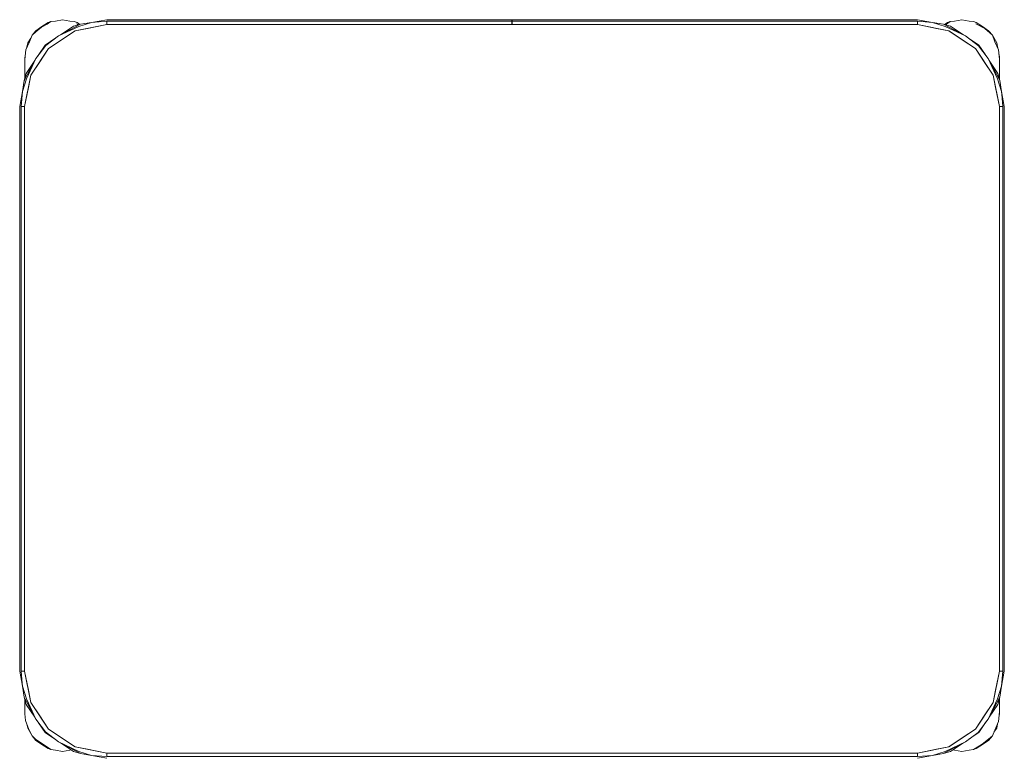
# Model space of a CAD drawing. Header units: millimetres. Extents: x -261 to 187, y -214 to 106.
# Tile 96 of 256: x -219.053 to -218.453, y -155.233 to -154.784. Entities that reach past the tile are written whole.
import ezdxf

# ---------------------------------------------------------------- set-up
doc = ezdxf.new("R2010")
doc.units = ezdxf.units.MM
doc.header["$LTSCALE"] = 0.005
doc.header["$MEASUREMENT"] = 0
doc.layers.add('IFC-Elemento de mobília-Contorno', color=9, linetype='Continuous', lineweight=5)

msp = doc.modelspace()

# ---------------------------------------------------------------- linework, layer by layer
at = {"layer": 'IFC-Elemento de mobília-Contorno', "lineweight": 5}
for p, q in [((-219.04003, -154.78818), (-219.03646, -154.78634)), ((-219.03965, -154.7879), (-219.03592, -154.78541)), ((-219.03646, -154.78634), (-219.03422, -154.78479)), ((-219.03592, -154.78541), (-219.03422, -154.78479)), ((-219.03422, -154.78479), (-219.03152, -154.78453)), ((-219.03152, -154.78453), (-219.02711, -154.78366)), ((-219.02954, -154.79355), (-219.01614, -154.78641)), ((-219.02711, -154.78366), (-219.02271, -154.78453)), ((-219.02271, -154.78453), (-219.02001, -154.78479)), ((-219.02052, -154.78769), (-219.01614, -154.78641)), ((-219.02001, -154.78479), (-219.01831, -154.78541)), ((-219.01938, -154.79046), (-219.00024, -154.78665)), ((-219.01867, -154.78622), (-219.0175, -154.78681)), ((-219.01831, -154.78541), (-219.01661, -154.78655)), ((-219.01715, -154.78772), (-219.00942, -154.78528)), ((-219.01614, -154.78641), (-219.00942, -154.78528)), ((-219.01193, -154.78898), (-219.00024, -154.78665)), ((-219.00942, -154.78528), (-219.00024, -154.78365)), ((-219.00942, -154.78528), (-219.00024, -154.78453)), ((-219.00024, -154.78365), (-218.75331, -154.78365)), ((-219.00024, -154.78453), (-218.75331, -154.78453)), ((-219.00024, -154.78665), (-219.00024, -154.78453)), ((-219.00024, -154.78665), (-219.00024, -154.78559)), ((-219.00024, -154.78665), (-218.50628, -154.78665)), ((-218.75331, -154.78388), (-218.75331, -154.78365)), ((-218.75331, -154.78453), (-218.75331, -154.78388)), ((-218.75331, -154.78551), (-218.75331, -154.78453)), ((-218.75331, -154.78665), (-218.75331, -154.78551)), ((-218.75321, -154.78388), (-218.75321, -154.78365)), ((-218.75321, -154.78365), (-218.50628, -154.78365)), ((-218.75321, -154.78453), (-218.75321, -154.78388)), ((-218.75321, -154.78453), (-218.50628, -154.78453)), ((-218.75321, -154.78551), (-218.75321, -154.78453)), ((-218.75321, -154.78665), (-218.75321, -154.78551)), ((-218.50628, -154.78365), (-218.49711, -154.78528)), ((-218.50628, -154.78453), (-218.49711, -154.78528)), ((-218.50628, -154.78665), (-218.50628, -154.78453)), ((-218.50628, -154.78665), (-218.50628, -154.78559)), ((-218.50628, -154.78665), (-218.49459, -154.78898)), ((-218.50628, -154.78665), (-218.48715, -154.79046)), ((-218.49711, -154.78528), (-218.48937, -154.78772)), ((-218.49711, -154.78528), (-218.49039, -154.78641)), ((-218.49039, -154.78641), (-218.47698, -154.79355)), ((-218.49039, -154.78641), (-218.486, -154.78769)), ((-218.49039, -154.78641), (-218.48953, -154.78687)), ((-218.48974, -154.7866), (-218.48796, -154.78541)), ((-218.48927, -154.78674), (-218.48851, -154.78634)), ((-218.48851, -154.78634), (-218.48627, -154.78479)), ((-218.48796, -154.78541), (-218.48627, -154.78479)), ((-218.48627, -154.78479), (-218.48356, -154.78453)), ((-218.48356, -154.78453), (-218.47916, -154.78366)), ((-218.47916, -154.78366), (-218.47476, -154.78453)), ((-218.47476, -154.78453), (-218.47205, -154.78479)), ((-218.47205, -154.78479), (-218.47036, -154.78541)), ((-218.47072, -154.78622), (-218.46514, -154.78903)), ((-218.47036, -154.78541), (-218.46663, -154.7879)), ((-219.04726, -154.79713), (-219.04572, -154.79314)), ((-219.04572, -154.79314), (-219.04338, -154.7904)), ((-219.04572, -154.79314), (-219.04338, -154.79111)), ((-219.04338, -154.7904), (-219.03965, -154.7879)), ((-219.04338, -154.79111), (-219.04003, -154.78818)), ((-219.03559, -154.8013), (-219.01938, -154.79046)), ((-219.02954, -154.79355), (-219.01715, -154.78772)), ((-219.02831, -154.7929), (-219.02052, -154.78769)), ((-219.01938, -154.79046), (-219.01193, -154.78898)), ((-218.49459, -154.78898), (-218.48715, -154.79046)), ((-218.48937, -154.78772), (-218.47698, -154.79355)), ((-218.48715, -154.79046), (-218.47904, -154.79588)), ((-218.48715, -154.79046), (-218.47093, -154.8013)), ((-218.486, -154.78769), (-218.4782, -154.7929)), ((-218.46663, -154.7879), (-218.4629, -154.7904)), ((-218.46514, -154.78903), (-218.46055, -154.79314)), ((-218.4629, -154.7904), (-218.46055, -154.79314)), ((-218.46055, -154.79314), (-218.45791, -154.79786)), ((-218.46055, -154.79314), (-218.45902, -154.79713)), ((-219.04942, -154.80197), (-219.04726, -154.79713)), ((-219.04899, -154.80101), (-219.04836, -154.79786)), ((-219.04836, -154.79786), (-219.04641, -154.79494)), ((-219.04334, -154.80735), (-219.03729, -154.79931)), ((-219.04188, -154.8054), (-219.03772, -154.79918)), ((-219.03772, -154.79918), (-219.03173, -154.79518)), ((-219.03729, -154.79931), (-219.02954, -154.79355)), ((-218.47904, -154.79588), (-218.47093, -154.8013)), ((-218.47698, -154.79355), (-218.46895, -154.79961)), ((-218.47698, -154.79355), (-218.47497, -154.79506)), ((-218.47505, -154.79501), (-218.46881, -154.79918)), ((-218.46881, -154.79918), (-218.46482, -154.80514)), ((-218.45902, -154.79713), (-218.45685, -154.80197)), ((-218.45791, -154.79786), (-218.45728, -154.80101)), ((-219.05011, -154.80786), (-219.04942, -154.80197)), ((-219.04643, -154.81752), (-219.03559, -154.8013)), ((-219.04334, -154.80735), (-219.04182, -154.80532)), ((-219.04101, -154.80941), (-219.03559, -154.8013)), ((-218.47093, -154.8013), (-218.46009, -154.81752)), ((-218.47093, -154.8013), (-218.46551, -154.80941)), ((-218.46895, -154.79961), (-218.46318, -154.80735)), ((-218.45685, -154.80197), (-218.45638, -154.80598)), ((-218.45651, -154.80492), (-218.45616, -154.80666)), ((-219.05048, -154.82076), (-219.04334, -154.80735)), ((-219.05011, -154.80666), (-219.04989, -154.80598)), ((-219.05011, -154.80666), (-219.04989, -154.80598)), ((-219.05011, -154.81164), (-219.05011, -154.80666)), ((-219.05011, -154.80906), (-219.05011, -154.80786)), ((-219.05011, -154.81035), (-219.05011, -154.80906)), ((-219.05011, -154.81164), (-219.05011, -154.81035)), ((-219.0492, -154.81637), (-219.044, -154.80858)), ((-219.04917, -154.81975), (-219.04334, -154.80735)), ((-219.04643, -154.81752), (-219.04101, -154.80941)), ((-218.46551, -154.80941), (-218.46009, -154.81752)), ((-218.46318, -154.80735), (-218.45735, -154.81975)), ((-218.46318, -154.80735), (-218.45669, -154.81953)), ((-218.46252, -154.8086), (-218.45732, -154.81637)), ((-218.45638, -154.80598), (-218.45616, -154.80666)), ((-218.45638, -154.80598), (-218.45616, -154.80666)), ((-218.45638, -154.80598), (-218.45616, -154.80786)), ((-218.45616, -154.81164), (-218.45616, -154.80666)), ((-218.45616, -154.82034), (-218.45616, -154.80666)), ((-218.45616, -154.80906), (-218.45616, -154.80786)), ((-218.45616, -154.81035), (-218.45616, -154.80906)), ((-218.45616, -154.81164), (-218.45616, -154.81035)), ((-219.05048, -154.82076), (-219.0492, -154.81637)), ((-219.05011, -154.81949), (-219.05011, -154.81164)), ((-219.05011, -154.81786), (-219.05011, -154.81475)), ((-218.45732, -154.81637), (-218.45604, -154.82076)), ((-218.45616, -154.82034), (-218.45616, -154.81164)), ((-218.45616, -154.81786), (-218.45616, -154.81475)), ((-219.05161, -154.82747), (-219.04917, -154.81975)), ((-219.05161, -154.82747), (-219.05048, -154.82076)), ((-219.05048, -154.82076), (-219.05011, -154.82007)), ((-219.05024, -154.83665), (-219.04643, -154.81752)), ((-219.05011, -154.81949), (-219.05011, -154.81786)), ((-219.04791, -154.82496), (-219.04643, -154.81752)), ((-218.46009, -154.81752), (-218.45861, -154.82496)), ((-218.46009, -154.81752), (-218.45629, -154.83665)), ((-218.45735, -154.81975), (-218.45491, -154.82747)), ((-218.45669, -154.81953), (-218.45604, -154.82076)), ((-218.45616, -154.82034), (-218.45616, -154.81786)), ((-218.45604, -154.82076), (-218.45491, -154.82747)), ((-219.05324, -154.83665), (-219.05161, -154.82747)), ((-219.05236, -154.83665), (-219.05161, -154.82747)), ((-219.05024, -154.83665), (-219.04791, -154.82496)), ((-218.45861, -154.82496), (-218.45629, -154.83665)), ((-218.45491, -154.82747), (-218.45477, -154.82916)), ((-218.45491, -154.82747), (-218.45329, -154.83665)), ((-218.45477, -154.82917), (-218.45416, -154.83665)), ((-219.05324, -155.18062), (-219.05324, -154.83665)), ((-219.05236, -155.18062), (-219.05236, -154.83665)), ((-219.05236, -154.83665), (-219.05024, -154.83665)), ((-219.0513, -154.83665), (-219.05024, -154.83665)), ((-219.05024, -155.18062), (-219.05024, -154.83665)), ((-218.45629, -154.83665), (-218.45523, -154.83665)), ((-218.45629, -155.18062), (-218.45629, -154.83665)), ((-218.45629, -154.83665), (-218.45416, -154.83665)), ((-218.45416, -155.18062), (-218.45416, -154.83665)), ((-218.45329, -155.18062), (-218.45329, -154.83665)), ((-219.05324, -155.18062), (-219.05161, -155.1898)), ((-219.05236, -155.18062), (-219.05175, -155.18808)), ((-219.05236, -155.18062), (-219.05024, -155.18062)), ((-219.0513, -155.18062), (-219.05024, -155.18062)), ((-219.05024, -155.18062), (-219.04791, -155.19231)), ((-219.05024, -155.18062), (-219.04643, -155.19975)), ((-218.46009, -155.19975), (-218.45629, -155.18062)), ((-218.45861, -155.19231), (-218.45629, -155.18062)), ((-218.45629, -155.18062), (-218.45416, -155.18062)), ((-218.45629, -155.18062), (-218.45523, -155.18062)), ((-218.45491, -155.1898), (-218.45416, -155.18062)), ((-218.45491, -155.1898), (-218.45329, -155.18062)), ((-219.05175, -155.18808), (-219.05161, -155.1898)), ((-219.05161, -155.1898), (-219.04917, -155.19753)), ((-219.05161, -155.1898), (-219.05048, -155.19652)), ((-219.04791, -155.19231), (-219.04643, -155.19975)), ((-218.46009, -155.19975), (-218.45861, -155.19231)), ((-218.45735, -155.19753), (-218.45491, -155.1898)), ((-218.45604, -155.19652), (-218.45491, -155.1898)), ((-219.05048, -155.19652), (-219.0492, -155.2009)), ((-219.05048, -155.19652), (-219.04983, -155.19774)), ((-219.05011, -155.20165), (-219.05011, -155.19779)), ((-219.05011, -155.19864), (-219.05011, -155.19779)), ((-219.04983, -155.19774), (-219.04911, -155.19909)), ((-219.0492, -155.2009), (-219.044, -155.20869)), ((-219.04917, -155.19753), (-219.04334, -155.20992)), ((-219.04911, -155.19909), (-219.04334, -155.20992)), ((-219.04643, -155.19975), (-219.04101, -155.20786)), ((-219.04643, -155.19975), (-219.03559, -155.21597)), ((-218.47093, -155.21597), (-218.46009, -155.19975)), ((-218.46551, -155.20786), (-218.46009, -155.19975)), ((-218.46318, -155.20992), (-218.45604, -155.19652)), ((-218.46318, -155.20992), (-218.45735, -155.19753)), ((-218.46252, -155.20867), (-218.45732, -155.2009)), ((-218.45732, -155.2009), (-218.45604, -155.19652)), ((-218.45669, -155.19771), (-218.45604, -155.19652)), ((-218.45616, -155.20165), (-218.45616, -155.19694)), ((-218.45616, -155.19864), (-218.45616, -155.19694)), ((-218.45616, -155.20662), (-218.45616, -155.19694)), ((-219.05011, -155.20662), (-219.05011, -155.20165)), ((-219.05011, -155.20289), (-219.05011, -155.20165)), ((-219.05011, -155.20413), (-219.05011, -155.20289)), ((-219.05011, -155.20538), (-219.05011, -155.20413)), ((-219.05011, -155.20662), (-219.0496, -155.21081)), ((-218.45678, -155.21132), (-218.45616, -155.20542)), ((-218.45643, -155.20798), (-218.45616, -155.20662)), ((-218.45635, -155.2072), (-218.45616, -155.20662)), ((-218.45635, -155.2072), (-218.45616, -155.20662)), ((-218.45616, -155.20293), (-218.45616, -155.20165)), ((-218.45616, -155.20662), (-218.45616, -155.20165)), ((-218.45616, -155.20422), (-218.45616, -155.20293)), ((-218.45616, -155.20542), (-218.45616, -155.20422)), ((-219.0496, -155.21081), (-219.04761, -155.2163)), ((-219.04889, -155.21277), (-219.04836, -155.21543)), ((-219.04334, -155.20992), (-219.03758, -155.21767)), ((-219.04172, -155.21211), (-219.03772, -155.2181)), ((-219.04101, -155.20786), (-219.03559, -155.21597)), ((-218.47093, -155.21597), (-218.46551, -155.20786)), ((-218.46924, -155.21796), (-218.46318, -155.20992)), ((-218.46881, -155.2181), (-218.46467, -155.2119)), ((-218.46472, -155.21197), (-218.46318, -155.20992)), ((-218.45902, -155.21664), (-218.45678, -155.21132)), ((-218.45791, -155.21543), (-218.45738, -155.21274)), ((-219.04836, -155.21543), (-219.04572, -155.22014)), ((-219.04761, -155.2163), (-219.04572, -155.22014)), ((-219.03772, -155.2181), (-219.03149, -155.22226)), ((-219.03758, -155.21767), (-219.02954, -155.22372)), ((-219.03559, -155.21597), (-219.01938, -155.22681)), ((-218.48715, -155.22681), (-218.47093, -155.21597)), ((-218.47904, -155.22139), (-218.47093, -155.21597)), ((-218.47698, -155.22372), (-218.46924, -155.21796)), ((-218.47481, -155.2221), (-218.46881, -155.2181)), ((-218.46055, -155.22014), (-218.45902, -155.21664)), ((-218.45958, -155.21792), (-218.45791, -155.21543)), ((-219.04572, -155.22014), (-219.0436, -155.22221)), ((-219.04572, -155.22014), (-219.04338, -155.22289)), ((-219.0436, -155.22221), (-219.03755, -155.22623)), ((-219.04338, -155.22289), (-219.03965, -155.22538)), ((-219.03157, -155.2222), (-219.02954, -155.22372)), ((-219.02954, -155.22372), (-219.01715, -155.22955)), ((-219.02954, -155.22372), (-219.01614, -155.23086)), ((-219.02831, -155.22438), (-219.02052, -155.22959)), ((-218.49039, -155.23086), (-218.47698, -155.22372)), ((-218.48937, -155.22955), (-218.47698, -155.22372)), ((-218.48715, -155.22681), (-218.47904, -155.22139)), ((-218.486, -155.22959), (-218.4782, -155.22437)), ((-218.47205, -155.2285), (-218.4667, -155.22519)), ((-218.4667, -155.22519), (-218.4629, -155.2222)), ((-218.46663, -155.22538), (-218.4629, -155.22289)), ((-218.4629, -155.2222), (-218.46055, -155.22014)), ((-218.4629, -155.22289), (-218.46055, -155.22014)), ((-219.03965, -155.22538), (-219.03592, -155.22787)), ((-219.03755, -155.22623), (-219.03422, -155.2285)), ((-219.03592, -155.22787), (-219.03422, -155.2285)), ((-219.03422, -155.2285), (-219.03152, -155.22875)), ((-219.03152, -155.22875), (-219.02711, -155.22962)), ((-219.02711, -155.22962), (-219.02271, -155.22875)), ((-219.02271, -155.22875), (-219.02189, -155.22867)), ((-219.02052, -155.22959), (-219.01614, -155.23086)), ((-219.01938, -155.22681), (-219.01193, -155.22829)), ((-219.01938, -155.22681), (-219.00024, -155.23062)), ((-219.01732, -155.23022), (-219.01614, -155.23086)), ((-219.01715, -155.22955), (-219.00942, -155.23199)), ((-219.01614, -155.23086), (-219.00942, -155.23199)), ((-219.01193, -155.22829), (-219.00024, -155.23062)), ((-219.00024, -155.23062), (-218.50628, -155.23062)), ((-219.00024, -155.23274), (-219.00024, -155.23062)), ((-219.00024, -155.23168), (-219.00024, -155.23062)), ((-218.50628, -155.23062), (-218.48715, -155.22681)), ((-218.50628, -155.23062), (-218.49459, -155.22829)), ((-218.50628, -155.23168), (-218.50628, -155.23062)), ((-218.50628, -155.23274), (-218.50628, -155.23062)), ((-218.49711, -155.23199), (-218.48937, -155.22955)), ((-218.49711, -155.23199), (-218.49039, -155.23086)), ((-218.49459, -155.22829), (-218.48715, -155.22681)), ((-218.49039, -155.23086), (-218.486, -155.22959)), ((-218.4846, -155.22865), (-218.48356, -155.22875)), ((-218.48356, -155.22875), (-218.47916, -155.22962)), ((-218.47916, -155.22962), (-218.47476, -155.22875)), ((-218.47476, -155.22875), (-218.47205, -155.2285)), ((-218.47205, -155.2285), (-218.47036, -155.22787)), ((-218.47036, -155.22787), (-218.46663, -155.22538)), ((-219.00942, -155.23199), (-219.00024, -155.23274)), ((-219.00942, -155.23199), (-219.00024, -155.23362)), ((-219.00024, -155.23274), (-218.50628, -155.23274)), ((-218.50628, -155.23274), (-218.49711, -155.23199)), ((-218.50628, -155.23362), (-218.49711, -155.23199))]:
    msp.add_line(p, q, dxfattribs=at)

doc.saveas('drawing.dxf')
